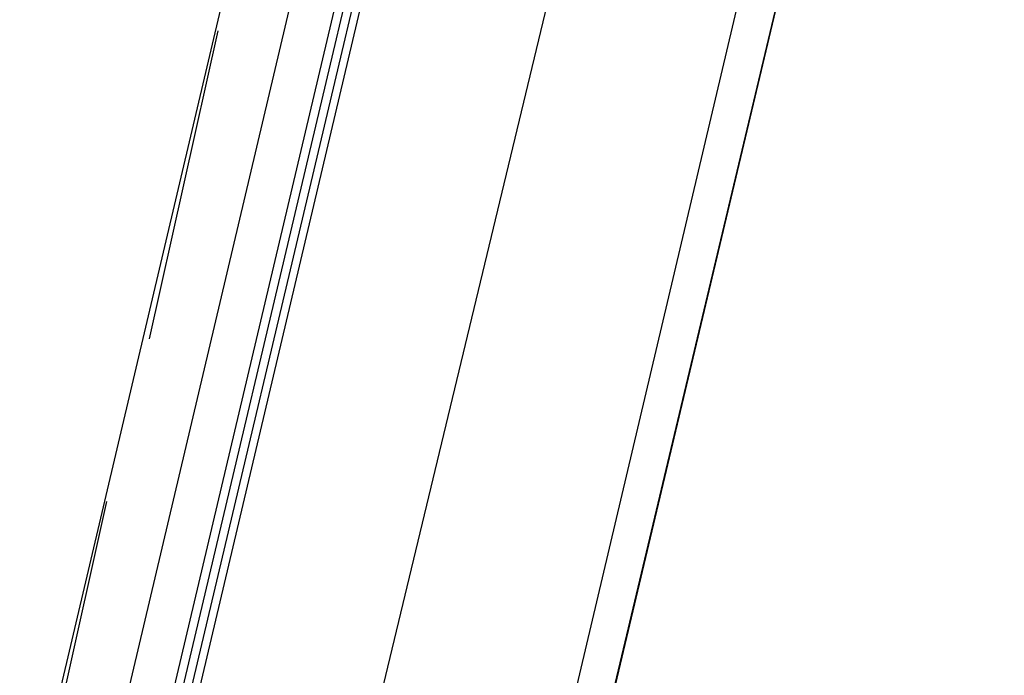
# Model space of a CAD drawing. Header units: feet. Extents: x -79 to 198, y -22 to 181.
# Tile 243 of 256: x 132.33 to 133.87, y 123.97 to 125. Entities that reach past the tile are written whole.
import ezdxf

# ---------------------------------------------------------------- set-up
doc = ezdxf.new("R2010")
doc.units = ezdxf.units.FT
doc.layers.add('A-LINEA', color=7, linetype='CONTINUOUS')

msp = doc.modelspace()

# ---------------------------------------------------------------- linework, layer by layer
at = {"layer": 'A-LINEA'}
for p, q in [((133.8267, 126.3511), (130.04, 110.4178)), ((132.7333, 125.3911), (131.0667, 118.3111)), ((132.4133, 123.5778), (132.8, 125.2178)), ((133.4933, 125.2044), (131.8267, 118.1378)), ((132.64, 124.9778), (132.5333, 124.4978)), ((132.4667, 124.2444), (132.36, 123.7644))]:
    msp.add_line(p, q, dxfattribs=at)
for points in [[(124.3067, 145.1111), (120.72, 129.9644), (124.28, 129.1244), (124.16, 128.6311), (133.8267, 126.3511), (130.9867, 114.3778), (130.3867, 111.8711), (130.04, 110.4178), (135.96, 109.0178)], [(133.2133, 125.2711), (132.7867, 123.4978), (132.4, 121.8578)], [(132.48, 123.5644), (132.88, 125.2578), (132.88, 125.2711), (132.8933, 125.2578), (132.4933, 123.5644)], [(132.52, 123.5644), (132.92, 125.2578), (132.9067, 125.2578), (132.5067, 123.5644)]]:
    msp.add_lwpolyline(points, dxfattribs=at)

doc.saveas('drawing.dxf')
